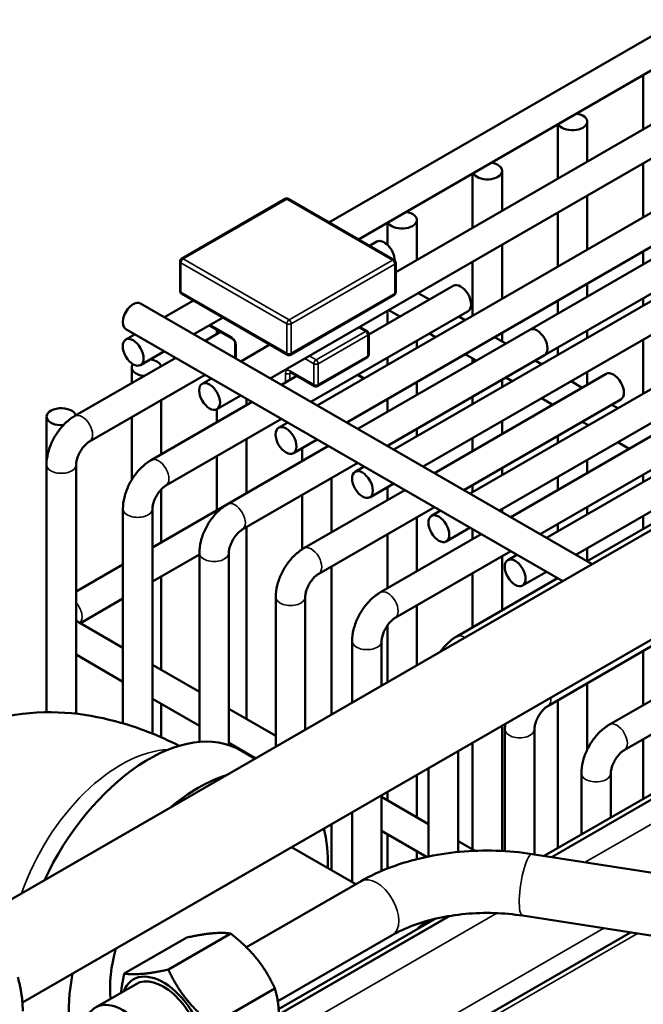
# Model space of a CAD drawing. Header units: inches. Extents: x 1 to 237, y 4 to 150.
# Tile 162 of 166: x 182.8 to 185.3, y 127.34 to 131.29. Entities that reach past the tile are written whole.
import ezdxf

# ---------------------------------------------------------------- set-up
doc = ezdxf.new("R2010")
doc.units = ezdxf.units.IN
doc.header["$LTSCALE"] = 7
doc.header["$MEASUREMENT"] = 0
doc.layers.add('Visible (ANSI)', color=7, linetype='Continuous', lineweight=50)
doc.layers.add('Visible Narrow (ANSI)', color=7, linetype='Continuous', lineweight=35)

msp = doc.modelspace()

# ---------------------------------------------------------------- linework, layer by layer
at = {"layer": 'Visible (ANSI)'}
for p, q in [((184.0413, 130.4783), (185.4494, 131.2913)), ((184.1594, 130.4101), (185.5675, 131.2231)), ((184.3089, 130.2793), (185.7557, 131.1145)), ((185.3003, 131.0688), (185.3003, 130.8516)), ((183.8065, 129.8528), (185.8738, 131.0463)), ((183.9946, 129.7442), (186.0619, 130.9377)), ((184.1128, 129.676), (186.18, 130.8695)), ((184.9588, 130.8717), (184.9588, 130.6544)), ((185.0769, 130.8822), (185.0769, 130.7226)), ((186.1545, 130.803), (184.8461, 130.0476)), ((184.3009, 129.5674), (186.3681, 130.7609)), ((185.3003, 130.7152), (185.3003, 130.498)), ((184.419, 129.4992), (186.4862, 130.6927)), ((184.6173, 130.6745), (184.6173, 130.4573)), ((184.7354, 130.685), (184.7354, 130.5255)), ((186.2136, 130.7007), (184.9051, 129.9453)), ((185.0769, 130.5863), (185.0769, 130.369)), ((183.8659, 130.5724), (183.4509, 130.3327)), ((184.3027, 130.3274), (183.8784, 130.5724)), ((184.6071, 129.3906), (186.6743, 130.5841)), ((184.7252, 129.3224), (186.7924, 130.5159)), ((184.9588, 130.5181), (184.9588, 130.3008)), ((184.2757, 130.4773), (184.2757, 130.3888)), ((184.3938, 130.4878), (184.3938, 130.3283)), ((184.2336, 130.4012), (184.2043, 130.3842)), ((184.7354, 130.3891), (184.7354, 130.1719)), ((184.9133, 129.2138), (186.9806, 130.4073)), ((185.3003, 130.3616), (185.3003, 130.3098)), ((183.4446, 130.3219), (183.4446, 130.2035)), ((184.3089, 130.3166), (184.3089, 130.1982)), ((184.6173, 130.3209), (184.6173, 130.1037)), ((185.0314, 129.1456), (187.0987, 130.3391)), ((185.0769, 130.2327), (185.0769, 130.1808)), ((183.4509, 130.1927), (183.8751, 129.9477)), ((184.5399, 130.2244), (184.2008, 130.0286)), ((184.4441, 130.1691), (184.3992, 130.195)), ((183.2864, 130.1531), (185.0969, 129.1078)), ((183.3822, 130.0978), (183.4987, 130.1651)), ((183.8876, 129.9477), (184.3027, 130.1874)), ((184.9588, 130.1645), (184.9588, 130.1126)), ((185.3003, 130.1734), (185.3003, 130.1444)), ((184.5989, 130.1221), (183.9695, 129.7587)), ((184.2757, 130.1237), (184.2757, 130.0719)), ((184.326, 130.1009), (184.2811, 130.1268)), ((183.5003, 130.0296), (183.6168, 130.0969)), ((184.5873, 130.0864), (184.5622, 130.1009)), ((183.2274, 130.0508), (184.9788, 129.0396)), ((183.6069, 130.0393), (183.5452, 130.0037)), ((183.562, 130.0652), (183.6545, 130.0118)), ((183.5927, 130.0475), (183.5927, 130.0311)), ((184.8461, 130.0476), (184.1576, 129.6501)), ((184.1644, 130.0594), (184.1945, 130.042)), ((184.4692, 130.0182), (184.4441, 130.0327)), ((184.7354, 130.0355), (184.7354, 130.0009)), ((185.0769, 130.0445), (185.0769, 130.0154)), ((183.2274, 130.0084), (183.2641, 130.0296)), ((184.2008, 129.9475), (184.2008, 130.0312)), ((184.3938, 130.0037), (184.3938, 129.9747)), ((184.7503, 129.9923), (184.7055, 130.0182)), ((185.3003, 130.008), (185.3003, 129.7908)), ((183.2864, 129.9061), (183.3822, 129.9614)), ((183.6659, 129.992), (183.6659, 129.934)), ((183.6884, 129.921), (183.8049, 129.9883)), ((184.9588, 129.9763), (184.9588, 129.9472)), ((183.4271, 129.9355), (183.0226, 129.702)), ((183.6659, 129.937), (183.6633, 129.9355)), ((183.9958, 129.822), (184.1945, 129.9367)), ((184.9051, 129.9453), (184.2757, 129.5819)), ((184.2757, 129.9355), (184.2757, 129.9065)), ((184.6322, 129.9241), (184.5873, 129.95)), ((184.6173, 129.9327), (184.6173, 129.9155)), ((184.8936, 129.9096), (184.8684, 129.9241)), ((183.2511, 129.8963), (183.2511, 129.8339)), ((183.8878, 129.8771), (183.9833, 129.822)), ((185.0769, 129.8791), (185.0769, 129.8272)), ((183.5452, 129.8673), (183.0817, 129.5997)), ((183.5336, 129.8316), (183.5703, 129.8528)), ((183.9131, 129.8625), (183.8514, 129.8269)), ((184.158, 129.8675), (184.1832, 129.853)), ((184.3938, 129.8383), (184.3938, 129.7865)), ((185.1523, 129.8708), (184.4639, 129.4733)), ((184.7354, 129.8473), (184.7354, 129.8183)), ((184.7755, 129.8414), (184.7503, 129.8559)), ((185.0566, 129.8155), (185.0117, 129.8414)), ((183.7333, 129.7587), (183.3289, 129.5252)), ((183.3692, 129.7657), (183.3692, 129.5485)), ((183.5927, 129.7293), (183.6884, 129.7846)), ((183.7108, 129.7717), (183.7108, 129.7457)), ((184.2757, 129.7701), (184.2757, 129.7183)), ((185.2114, 129.7685), (184.582, 129.4051)), ((184.6173, 129.7791), (184.6173, 129.7501)), ((184.9385, 129.7473), (184.8936, 129.7732)), ((182.6262, 127.6813), (186.1523, 129.7171)), ((183.5927, 129.7293), (183.5927, 129.6775)), ((185.1998, 129.7328), (185.1747, 129.7473)), ((182.9096, 129.6991), (182.9096, 129.5062)), ((183.2511, 129.6975), (183.2511, 129.4462)), ((183.8514, 129.6905), (183.3879, 129.4229)), ((184.7354, 129.6819), (184.7354, 129.6301)), ((185.4585, 129.694), (184.7701, 129.2965)), ((185.0817, 129.6646), (185.0566, 129.6791)), ((183.8398, 129.6548), (183.8765, 129.676)), ((184.3938, 129.6501), (184.3938, 129.6211)), ((185.0769, 129.6674), (185.0769, 129.6618)), ((183.7108, 129.6093), (183.7108, 129.3921)), ((183.8989, 129.5525), (183.9946, 129.6078)), ((184.6173, 129.6137), (184.6173, 129.5619)), ((184.9588, 129.6227), (184.9588, 129.5936)), ((184.0395, 129.5819), (183.6351, 129.3484)), ((183.9342, 129.5729), (183.9342, 129.5211)), ((185.5176, 129.5917), (184.8882, 129.2283)), ((185.2447, 129.5705), (185.1998, 129.5964)), ((183.5927, 129.5411), (183.5927, 129.3239)), ((185.0769, 129.5255), (185.0769, 129.4736)), ((182.9096, 129.5062), (182.9096, 128.5137)), ((183.0277, 129.5062), (183.0277, 128.5076)), ((184.1576, 129.5137), (183.6941, 129.2461)), ((184.1461, 129.478), (184.1828, 129.4992)), ((184.7354, 129.4937), (184.7354, 129.4647)), ((185.7648, 129.5172), (185.0763, 129.1197)), ((184.0523, 129.4529), (184.0523, 129.2357)), ((184.9588, 129.4573), (184.9588, 129.4054)), ((185.3003, 129.4662), (185.3003, 129.4372)), ((183.3692, 129.4076), (183.3692, 129.1949)), ((184.3457, 129.4051), (183.9413, 129.1716)), ((184.2051, 129.3757), (184.3009, 129.431)), ((184.2757, 129.4165), (184.2757, 129.3647)), ((184.6173, 129.4255), (184.6173, 129.3965)), ((182.8127, 127.3502), (186.3423, 129.388)), ((183.9342, 129.3847), (183.9342, 129.1673)), ((183.2158, 129.3294), (183.2158, 128.4692)), ((183.6351, 129.3484), (183.3339, 129.1745)), ((183.3339, 129.3294), (183.3339, 128.428)), ((184.4639, 129.3369), (184.0004, 129.0693)), ((184.4523, 129.3012), (184.489, 129.3224)), ((184.7354, 129.3283), (184.7354, 129.3165)), ((185.0769, 129.3373), (185.0769, 129.3082)), ((184.3938, 129.2965), (184.3938, 129.0793)), ((185.3003, 129.3008), (185.3003, 129.249)), ((183.7108, 129.2557), (183.7108, 128.487)), ((184.5113, 129.1989), (184.6071, 129.2542)), ((184.6173, 129.2483), (184.6173, 129.2083)), ((184.9588, 129.2691), (184.9588, 129.24)), ((184.652, 129.2283), (184.2475, 128.9948)), ((184.2757, 129.2283), (184.2757, 129.0111)), ((185.0769, 129.1719), (185.0769, 129.12)), ((183.522, 129.1468), (183.3339, 129.0381)), ((183.522, 129.1526), (183.522, 128.395)), ((183.6402, 129.1526), (183.6402, 128.3825)), ((184.7701, 129.1601), (184.3066, 128.8925)), ((184.7354, 129.1401), (184.7354, 128.9228)), ((184.7585, 129.1244), (184.7952, 129.1456)), ((183.2158, 129.1063), (183.0277, 128.9977)), ((184.0523, 129.0993), (184.0523, 128.5047)), ((183.3692, 129.0585), (183.3692, 128.6841)), ((184.9582, 129.0515), (184.5538, 128.818)), ((184.6173, 129.0719), (184.6173, 128.8547)), ((184.8176, 129.0221), (184.9133, 129.0774)), ((183.2158, 128.97), (183.045, 128.8713)), ((183.8283, 128.9758), (183.8283, 128.3753)), ((183.9464, 128.9758), (183.9464, 128.4435)), ((184.3938, 128.9429), (184.3938, 128.7019)), ((183.0399, 128.8743), (183.2158, 128.7727)), ((184.2757, 128.8621), (184.2757, 128.6337)), ((184.1345, 128.799), (184.1345, 128.5521)), ((184.2526, 128.799), (184.2526, 128.6203)), ((185.3825, 128.8065), (184.9191, 128.5389)), ((183.0277, 128.7449), (183.2158, 128.6363)), ((185.3003, 128.759), (185.3003, 128.5418)), ((183.3339, 128.7045), (183.522, 128.5959)), ((185.5707, 128.6979), (185.1662, 128.4644)), ((185.0769, 128.63), (185.0769, 128.3642)), ((185.6888, 128.6297), (185.2253, 128.3621)), ((183.3339, 128.5681), (183.522, 128.4595)), ((183.3692, 128.5478), (183.3692, 128.4131)), ((184.9588, 128.5619), (184.9588, 127.9692)), ((183.6402, 128.5277), (183.8283, 128.4191)), ((184.7354, 128.4603), (184.7354, 127.9574)), ((184.747, 128.4454), (184.747, 127.9567)), ((184.8651, 128.4454), (184.8651, 127.9437)), ((184.9041, 127.9376), (185.7396, 128.42)), ((183.6402, 128.3913), (183.7481, 128.329)), ((184.6173, 128.3921), (184.6173, 127.9636)), ((185.3003, 128.4054), (185.3003, 128.1664)), ((183.7456, 128.3276), (183.6863, 128.3619)), ((183.7108, 128.3506), (183.7108, 128.3477)), ((184.5588, 128.3583), (184.5588, 127.9533)), ((184.3938, 128.2631), (184.3938, 128.0926)), ((184.4407, 128.2902), (184.4407, 127.9356)), ((185.0532, 128.2686), (185.0532, 128.0237)), ((185.1713, 128.2686), (185.1713, 128.0919)), ((184.2526, 128.1815), (184.2526, 127.8775)), ((184.2757, 128.1949), (184.2757, 128.1608)), ((184.2526, 128.1741), (184.4407, 128.0655)), ((184.1281, 128.1096), (184.1345, 128.1059)), ((184.1345, 128.1134), (184.1345, 127.8323)), ((184.0523, 128.0659), (184.0523, 127.8798)), ((184.2526, 128.0377), (184.4326, 127.9339)), ((184.2757, 128.0244), (184.2757, 127.887)), ((184.5588, 127.9973), (184.6271, 127.9579)), ((184.1489, 127.824), (183.8911, 127.9728)), ((184.3938, 127.9562), (184.3938, 127.9248)), ((184.8557, 127.9451), (186.5934, 127.6763)), ((183.7108, 127.5711), (184.1704, 127.8364)), ((183.8397, 127.3231), (184.4673, 127.6854)), ((184.422, 127.6663), (184.4141, 127.6709)), ((184.8175, 127.6981), (186.5552, 127.4292)), ((183.3978, 127.4817), (183.6479, 127.6262)), ((183.5456, 126.6471), (185.25, 127.6311)), ((183.221, 127.4659), (183.4712, 127.6104)), ((183.8362, 127.3548), (184.2954, 127.6199)), ((183.1059, 127.3301), (183.2685, 127.424)), ((183.5745, 127.2618), (183.8247, 127.4063))]:
    msp.add_line(p, q, dxfattribs=at)
for centre, start, end in [((183.8722, 130.5615), 60, 120), ((183.4571, 130.3219), 120, 180), ((184.2964, 130.3166), 0, 60), ((183.4571, 130.2035), 180, 240), ((184.2964, 130.1982), 300, 0), ((184.1883, 130.0312), 0, 60), ((183.8814, 129.9585), 240, 300), ((184.1883, 129.9475), 300, 0), ((183.9896, 129.8328), 240, 300)]:
    msp.add_arc(centre, 0.0125, start, end, dxfattribs=at)
for centre, major_axis, start_param, end_param in [((185.0178, 130.8822), (0.0591, 0), 3.416151, 7.579423), ((184.6763, 130.685), (0.0591, 0), 3.416151, 7.579423), ((184.3348, 130.4878), (0.0591, 0), 3.416151, 7.579423), ((184.2632, 130.35), (-0.0295, 0.0511), 3.923789, 6.283185), ((184.5694, 130.1732), (-0.0295, 0.0511), 3.141593, 6.283185), ((183.2569, 130.1019), (0.0295, 0.0511), 0, 3.141593), ((184.8756, 129.9964), (-0.0295, 0.0511), 3.141593, 6.283185), ((183.3102, 129.8963), (0.0591, 0), 0.159548, 1.296238), ((183.3102, 129.8963), (-0.0591, 0), 5.879217, 7.694434), ((185.1818, 129.8196), (-0.0295, 0.0511), 3.141593, 6.283185), ((182.9687, 129.6991), (-0.0591, 0), 3.301141, 7.995815), ((183.319, 127.7258), (0.3672, 0.6361), 0, 1.72166), ((183.5177, 127.6111), (0.3672, 0.6361), 0.563019, 1.007777), ((183.5177, 127.6111), (-0.3672, -0.6361), 2.319562, 2.602394), ((183.5177, 127.6111), (0.25, 0.433), 1.990043, 2.462249), ((183.5177, 127.6111), (0.3672, 0.6361), 2.109995, 2.446903), ((183.3779, 127.2346), (0.12, -0.2078), 5.859204, 9.848759), ((183.3779, 127.2346), (0.1094, -0.1894), 0, 3.141593), ((183.2153, 127.1407), (-0.1094, 0.1894), 2.84391, 6.580868)]:
    msp.add_ellipse(centre, major_axis=major_axis, ratio=0.57735, start_param=start_param, end_param=end_param, dxfattribs=at)
for centre in [(183.2569, 129.9573), (183.5631, 129.7805), (183.8694, 129.6037), (184.1756, 129.4269), (184.4818, 129.2501), (184.788, 129.0733)]:
    msp.add_ellipse(centre, major_axis=(-0.0295, 0.0511), ratio=0.57735, dxfattribs=at)
for points, knots in [([(183.6545, 130.0118), (183.6551, 130.0115), (183.6557, 130.011), (183.6572, 130.0098), (183.658, 130.009), (183.6597, 130.0072), (183.6606, 130.0061), (183.6621, 130.0037), (183.6629, 130.0024), (183.6641, 129.9998), (183.6647, 129.9985), (183.6654, 129.996), (183.6657, 129.9949), (183.6659, 129.9932), (183.6659, 129.9926), (183.6659, 129.992)], [4.712389, 4.712389, 4.712389, 4.712389, 4.919113, 4.919113, 5.142574, 5.142574, 5.381629, 5.381629, 5.629603, 5.629603, 5.877268, 5.877268, 6.114931, 6.114931, 6.283185, 6.283185, 6.283185, 6.283185]), ([(183.8878, 129.8771), (183.8874, 129.8773), (183.887, 129.8775), (183.8865, 129.8778), (183.8862, 129.8778), (183.8861, 129.8778), (183.8861, 129.8778), (183.8861, 129.8778)], [1.5707963, 1.5707963, 1.5707963, 1.5707963, 1.727876, 1.727876, 1.8849556, 1.8849556, 1.9512848, 1.9512848, 1.9512848, 1.9512848]), ([(183.0226, 129.702), (183.0093, 129.6943), (182.9969, 129.6848), (182.9743, 129.6632), (182.964, 129.6512), (182.9457, 129.6252), (182.9376, 129.6113), (182.9243, 129.5824), (182.919, 129.5675), (182.9117, 129.5371), (182.9096, 129.5217), (182.9096, 129.5062)], [6.283185, 6.283185, 6.283185, 6.283185, 6.597345, 6.597345, 6.911504, 6.911504, 7.225663, 7.225663, 7.539822, 7.539822, 7.853982, 7.853982, 7.853982, 7.853982]), ([(183.0817, 129.5997), (183.079, 129.5982), (183.0758, 129.596), (183.0688, 129.5903), (183.065, 129.5866), (183.0571, 129.5779), (183.0531, 129.5728), (183.0456, 129.5615), (183.0421, 129.5554), (183.0361, 129.5431), (183.0337, 129.5368), (183.0302, 129.5252), (183.029, 129.5198), (183.0279, 129.5118), (183.0277, 129.5088), (183.0277, 129.5062)], [6.283185, 6.283185, 6.283185, 6.283185, 6.489909, 6.489909, 6.71337, 6.71337, 6.952425, 6.952425, 7.200399, 7.200399, 7.448064, 7.448064, 7.685728, 7.685728, 7.853982, 7.853982, 7.853982, 7.853982]), ([(183.3289, 129.5252), (183.3155, 129.5175), (183.3032, 129.508), (183.2805, 129.4864), (183.2702, 129.4744), (183.2519, 129.4484), (183.2439, 129.4345), (183.2305, 129.4056), (183.2252, 129.3907), (183.2179, 129.3603), (183.2158, 129.3449), (183.2158, 129.3294)], [6.283185, 6.283185, 6.283185, 6.283185, 6.597345, 6.597345, 6.911504, 6.911504, 7.225663, 7.225663, 7.539822, 7.539822, 7.853982, 7.853982, 7.853982, 7.853982]), ([(183.3879, 129.4229), (183.3852, 129.4214), (183.382, 129.4192), (183.375, 129.4135), (183.3712, 129.4098), (183.3633, 129.4011), (183.3593, 129.396), (183.3518, 129.3847), (183.3483, 129.3786), (183.3424, 129.3663), (183.3399, 129.36), (183.3364, 129.3484), (183.3352, 129.343), (183.3341, 129.335), (183.3339, 129.3319), (183.3339, 129.3294)], [6.283185, 6.283185, 6.283185, 6.283185, 6.489909, 6.489909, 6.71337, 6.71337, 6.952425, 6.952425, 7.200399, 7.200399, 7.448064, 7.448064, 7.685728, 7.685728, 7.853982, 7.853982, 7.853982, 7.853982]), ([(183.6351, 129.3484), (183.6217, 129.3407), (183.6094, 129.3312), (183.5868, 129.3096), (183.5765, 129.2976), (183.5581, 129.2716), (183.5501, 129.2577), (183.5368, 129.2288), (183.5315, 129.2139), (183.5241, 129.1835), (183.522, 129.1681), (183.522, 129.1526)], [6.283185, 6.283185, 6.283185, 6.283185, 6.597345, 6.597345, 6.911504, 6.911504, 7.225663, 7.225663, 7.539822, 7.539822, 7.853982, 7.853982, 7.853982, 7.853982]), ([(183.6941, 129.2461), (183.6914, 129.2446), (183.6883, 129.2424), (183.6813, 129.2367), (183.6774, 129.233), (183.6695, 129.2243), (183.6655, 129.2192), (183.658, 129.2079), (183.6545, 129.2018), (183.6486, 129.1895), (183.6462, 129.1832), (183.6426, 129.1716), (183.6414, 129.1662), (183.6404, 129.1582), (183.6402, 129.1551), (183.6402, 129.1526)], [6.283185, 6.283185, 6.283185, 6.283185, 6.489909, 6.489909, 6.71337, 6.71337, 6.952425, 6.952425, 7.200399, 7.200399, 7.448064, 7.448064, 7.685728, 7.685728, 7.853982, 7.853982, 7.853982, 7.853982]), ([(183.9413, 129.1716), (183.9279, 129.1639), (183.9156, 129.1544), (183.893, 129.1328), (183.8827, 129.1208), (183.8643, 129.0948), (183.8563, 129.0809), (183.843, 129.052), (183.8377, 129.0371), (183.8303, 129.0067), (183.8283, 128.9913), (183.8283, 128.9758)], [6.283185, 6.283185, 6.283185, 6.283185, 6.597345, 6.597345, 6.911504, 6.911504, 7.225663, 7.225663, 7.539822, 7.539822, 7.853982, 7.853982, 7.853982, 7.853982]), ([(184.0004, 129.0693), (183.9977, 129.0678), (183.9945, 129.0656), (183.9875, 129.0599), (183.9836, 129.0562), (183.9758, 129.0475), (183.9718, 129.0424), (183.9642, 129.0311), (183.9608, 129.025), (183.9548, 129.0127), (183.9524, 129.0064), (183.9488, 128.9948), (183.9477, 128.9894), (183.9466, 128.9814), (183.9464, 128.9783), (183.9464, 128.9758)], [6.283185, 6.283185, 6.283185, 6.283185, 6.489909, 6.489909, 6.71337, 6.71337, 6.952425, 6.952425, 7.200399, 7.200399, 7.448064, 7.448064, 7.685728, 7.685728, 7.853982, 7.853982, 7.853982, 7.853982]), ([(184.2475, 128.9948), (184.2342, 128.9871), (184.2219, 128.9776), (184.1992, 128.956), (184.1889, 128.944), (184.1706, 128.918), (184.1626, 128.9041), (184.1492, 128.8752), (184.1439, 128.8603), (184.1366, 128.8299), (184.1345, 128.8145), (184.1345, 128.799)], [6.283185, 6.283185, 6.283185, 6.283185, 6.597345, 6.597345, 6.911504, 6.911504, 7.225663, 7.225663, 7.539822, 7.539822, 7.853982, 7.853982, 7.853982, 7.853982]), ([(184.3066, 128.8925), (184.3039, 128.891), (184.3007, 128.8888), (184.2937, 128.8831), (184.2899, 128.8794), (184.282, 128.8707), (184.278, 128.8656), (184.2705, 128.8543), (184.267, 128.8482), (184.2611, 128.8359), (184.2586, 128.8296), (184.2551, 128.818), (184.2539, 128.8126), (184.2528, 128.8046), (184.2526, 128.8015), (184.2526, 128.799)], [6.283185, 6.283185, 6.283185, 6.283185, 6.489909, 6.489909, 6.71337, 6.71337, 6.952425, 6.952425, 7.200399, 7.200399, 7.448064, 7.448064, 7.685728, 7.685728, 7.853982, 7.853982, 7.853982, 7.853982]), ([(183.0328, 128.8797), (183.0328, 128.8797), (183.0328, 128.8796), (183.0334, 128.879), (183.0345, 128.8779), (183.0374, 128.8758), (183.0386, 128.875), (183.0399, 128.8743)], [4.3319005, 4.3319005, 4.3319005, 4.3319005, 4.4018424, 4.4018424, 4.6082924, 4.6082924, 4.712389, 4.712389, 4.712389, 4.712389]), ([(184.5538, 128.818), (184.5404, 128.8103), (184.5281, 128.8008), (184.5059, 128.7796), (184.4959, 128.7681), (184.487, 128.7557)], [6.2831853, 6.2831853, 6.2831853, 6.2831853, 6.5973446, 6.5973446, 6.8992637, 6.8992637, 6.8992637, 6.8992637]), ([(184.9191, 128.5389), (184.9164, 128.5374), (184.9132, 128.5352), (184.9062, 128.5295), (184.9023, 128.5258), (184.8945, 128.5171), (184.8905, 128.512), (184.8829, 128.5007), (184.8794, 128.4946), (184.8735, 128.4823), (184.8711, 128.476), (184.8675, 128.4644), (184.8664, 128.459), (184.8653, 128.451), (184.8651, 128.4479), (184.8651, 128.4454)], [6.283185, 6.283185, 6.283185, 6.283185, 6.489909, 6.489909, 6.71337, 6.71337, 6.952425, 6.952425, 7.200399, 7.200399, 7.448064, 7.448064, 7.685728, 7.685728, 7.853982, 7.853982, 7.853982, 7.853982]), ([(183.4413, 128.3793), (183.3618, 128.4192), (183.2776, 128.4533), (183.0595, 128.5111), (182.9154, 128.529), (182.6528, 128.4797), (182.5465, 128.4406), (182.4465, 128.3751), (182.4424, 128.3723), (182.4384, 128.3696)], [1.6525473, 1.6525473, 1.6525473, 1.6525473, 1.8849556, 1.8849556, 2.1991149, 2.1991149, 2.3920474, 2.3920474, 2.4002301, 2.4002301, 2.4002301, 2.4002301]), ([(185.1662, 128.4644), (185.1528, 128.4567), (185.1405, 128.4472), (185.1179, 128.4256), (185.1076, 128.4136), (185.0893, 128.3876), (185.0812, 128.3737), (185.0679, 128.3448), (185.0626, 128.3298), (185.0553, 128.2995), (185.0532, 128.2841), (185.0532, 128.2686)], [6.283185, 6.283185, 6.283185, 6.283185, 6.597345, 6.597345, 6.911504, 6.911504, 7.225663, 7.225663, 7.539822, 7.539822, 7.853982, 7.853982, 7.853982, 7.853982]), ([(185.2253, 128.3621), (185.2226, 128.3606), (185.2194, 128.3584), (185.2124, 128.3527), (185.2086, 128.349), (185.2007, 128.3403), (185.1967, 128.3352), (185.1892, 128.3239), (185.1857, 128.3178), (185.1797, 128.3055), (185.1773, 128.2992), (185.1738, 128.2876), (185.1726, 128.2822), (185.1715, 128.2742), (185.1713, 128.2711), (185.1713, 128.2686)], [6.283185, 6.283185, 6.283185, 6.283185, 6.489909, 6.489909, 6.71337, 6.71337, 6.952425, 6.952425, 7.200399, 7.200399, 7.448064, 7.448064, 7.685728, 7.685728, 7.853982, 7.853982, 7.853982, 7.853982]), ([(184.1704, 127.8364), (184.2078, 127.858), (184.2481, 127.8768), (184.333, 127.9086), (184.3777, 127.9217), (184.4699, 127.9422), (184.5175, 127.9495), (184.6139, 127.9583), (184.6627, 127.9598), (184.76, 127.9569), (184.8084, 127.9524), (184.8557, 127.9451)], [3.141593, 3.141593, 3.141593, 3.141593, 3.351032, 3.351032, 3.560472, 3.560472, 3.769911, 3.769911, 3.979351, 3.979351, 4.18879, 4.18879, 4.18879, 4.18879]), ([(184.2954, 127.6199), (184.3197, 127.634), (184.3476, 127.6471), (184.409, 127.6701), (184.4426, 127.68), (184.5133, 127.6957), (184.5505, 127.7015), (184.6265, 127.7084), (184.6652, 127.7096), (184.7423, 127.7073), (184.7806, 127.7038), (184.8175, 127.6981)], [3.141593, 3.141593, 3.141593, 3.141593, 3.351032, 3.351032, 3.560472, 3.560472, 3.769911, 3.769911, 3.979351, 3.979351, 4.18879, 4.18879, 4.18879, 4.18879]), ([(184.3893, 127.6404), (184.3915, 127.6422), (184.3937, 127.644), (184.4095, 127.6569), (184.4234, 127.6676), (184.4374, 127.6778)], [2.8502358, 2.8502358, 2.8502358, 2.8502358, 2.8735879, 2.8735879, 3.0222102, 3.0222102, 3.0222102, 3.0222102])]:
    msp.add_open_spline(points, degree=3, knots=knots, dxfattribs=at)
msp.add_open_spline([(184.7484, 128.4678), (184.7474, 128.4603), (184.747, 128.4529), (184.747, 128.4454)], degree=3, dxfattribs=at)
for points, weights in [([(183.6479, 127.6262), (183.589, 127.6353), (183.4712, 127.6104)], [1.08785418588, 1.25614581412, 1.08785418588]), ([(183.8247, 127.4063), (183.7658, 127.5332), (183.6479, 127.6262)], [1.08785418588, 1.25614581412, 1.08785418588]), ([(183.208, 127.3891), (183.2118, 127.4239), (183.221, 127.4659)], [1.1559315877, 1.13522922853, 1.08785418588]), ([(183.221, 127.4659), (183.2799, 127.4568), (183.3978, 127.4817)], [1.08785418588, 1.25614581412, 1.08785418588]), ([(183.3978, 127.4817), (183.4567, 127.3548), (183.5745, 127.2618)], [1.08785418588, 1.25614581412, 1.08785418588]), ([(182.814, 127.3152), (182.814, 127.3836), (182.7942, 127.4511)], [1, 1.08259182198, 1.08785887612]), ([(183.8247, 127.1706), (183.8542, 127.3054), (183.8247, 127.4063)], [2.33597529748, 2.69735193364, 2.33597529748])]:
    msp.add_rational_spline(points, weights, degree=2, dxfattribs=at)
at = {"layer": 'Visible Narrow (ANSI)'}
for p, q in [((183.4571, 130.3321), (183.8722, 130.5717)), ((183.8722, 130.5717), (184.2964, 130.3268)), ((183.4483, 130.3168), (183.8725, 130.0718)), ((183.4483, 130.1984), (183.4483, 130.3168)), ((183.8814, 130.0871), (183.4571, 130.3321)), ((184.2964, 130.3268), (183.8814, 130.0871)), ((183.8902, 130.0718), (184.3053, 130.3115)), ((184.3053, 130.3115), (184.3053, 130.1931)), ((183.8725, 129.9534), (183.4483, 130.1984)), ((184.3053, 130.1931), (183.8902, 129.9534)), ((183.6519, 130.0175), (183.5657, 130.0673)), ((183.8725, 130.0718), (183.8725, 129.9534)), ((183.8902, 129.9534), (183.8902, 130.0718)), ((184.1883, 130.0414), (183.9896, 129.9267)), ((184.1607, 130.0573), (184.1883, 130.0414)), ((183.9984, 129.9114), (184.1971, 130.0261)), ((184.1971, 130.0261), (184.1971, 129.9424)), ((183.6696, 129.9319), (183.6696, 129.9869)), ((183.9444, 129.9324), (183.9807, 129.9114)), ((183.9896, 129.9267), (183.962, 129.9426)), ((184.1971, 129.9424), (183.9984, 129.8277)), ((183.9807, 129.8277), (183.8853, 129.8828)), ((183.8853, 129.8726), (183.8904, 129.8756)), ((183.9807, 129.9114), (183.9807, 129.8277)), ((183.9984, 129.8277), (183.9984, 129.9114)), ((183.8676, 129.8726), (183.8676, 129.8362)), ((183.8853, 129.8464), (183.8853, 129.8726)), ((184.1544, 129.8654), (184.1795, 129.8509)), ((184.9318, 127.9333), (185.7396, 128.3997)), ((185.7396, 128.3964), (184.9364, 127.9326)), ((185.0679, 127.9123), (185.7396, 128.3001)), ((183.8302, 127.1978), (184.7141, 127.7081)), ((184.5293, 127.6976), (183.8405, 127.2999)), ((183.8405, 127.3033), (184.5212, 127.6963)), ((183.5594, 126.6348), (185.2778, 127.6269)), ((185.1435, 127.6476), (184.4136, 127.2262))]:
    msp.add_line(p, q, dxfattribs=at)
for centre, major_axis, ratio, start_param, end_param in [((183.8722, 130.5615), (-0.0063, 0.0108), 0.57735, 5.497787, 6.283185), ((183.8722, 130.5615), (0.0062, 0.0108), 0.57735, 0, 0.785398), ((183.4571, 130.3219), (-0.0125, 0), 0.57735, 0, 0.785398), ((183.4571, 130.3219), (0.0062, 0.0108), 0.57735, 0.785398, 2.356194), ((183.4571, 130.3219), (-0.0063, 0.0108), 0.57735, 5.497787, 6.283185), ((184.2964, 130.3166), (0.0062, 0.0108), 0.57735, 0, 0.785398), ((184.2964, 130.3166), (0.0062, -0.0108), 0.57735, 0.785398, 2.356194), ((184.2964, 130.3166), (0.0125, 0), 0.57735, 5.497787, 6.283185), ((183.4571, 130.2035), (-0.0125, 0), 0.57735, 0, 0.785398), ((183.4571, 130.2035), (-0.0062, -0.0108), 0.57735, 5.497787, 6.283185), ((184.2964, 130.1982), (0.0063, -0.0108), 0.57735, 0, 0.785398), ((184.2964, 130.1982), (0.0125, 0), 0.57735, 5.497787, 6.283185), ((183.8814, 130.0769), (-0.0062, -0.0108), 0.57735, 3.926991, 5.497787), ((183.8814, 130.0769), (-0.0063, 0.0108), 0.57735, 3.926991, 5.497787), ((183.8814, 130.0769), (0.0125, 0), 0.57735, 3.926991, 5.497787), ((184.1883, 130.0312), (0.0062, 0.0108), 0.57735, 0, 0.785398), ((184.1883, 130.0312), (0.0062, -0.0108), 0.57735, 0.785398, 2.356194), ((183.6607, 130.0226), (-0.0062, -0.0108), 0.57735, 5.497787, 6.283185), ((183.6519, 129.9971), (-0.0125, 0.0217), 0.57735, 3.926991, 5.497787), ((184.1883, 130.0312), (0.0125, 0), 0.57735, 5.497787, 6.283185), ((183.6784, 129.992), (-0.0125, 0), 0.57735, 0, 0.785398), ((183.8814, 129.9585), (-0.0125, 0), 0.57735, 0.785398, 2.356194), ((183.8814, 129.9585), (-0.0062, -0.0108), 0.57735, 5.497787, 6.283185), ((183.8814, 129.9585), (0.0062, -0.0108), 0.57735, 0, 0.785398), ((183.9896, 129.9165), (-0.0062, -0.0108), 0.57735, 3.926991, 5.497787), ((183.9896, 129.9165), (-0.0063, 0.0108), 0.57735, 3.926991, 5.497787), ((184.1883, 129.9475), (0.0063, -0.0108), 0.57735, 0, 0.785398), ((184.1883, 129.9475), (0.0125, 0), 0.57735, 5.497787, 6.283185), ((183.8853, 129.8624), (-0.0125, 0.0217), 0.57735, 5.497787, 7.068583), ((183.8941, 129.8879), (-0.0062, -0.0108), 0.57735, 5.497787, 6.283185), ((183.8941, 129.8675), (-0.0063, 0.0108), 0.57735, 0.167906, 0.785398), ((183.9896, 129.9165), (0.0125, 0), 0.57735, 3.926991, 5.497787), ((183.8764, 129.8777), (-0.0125, 0), 0.57735, 0.785398, 2.356194), ((183.9896, 129.8328), (-0.0125, 0), 0.57735, 0.785398, 2.356194), ((183.9896, 129.8328), (-0.0062, -0.0108), 0.57735, 5.497787, 6.283185), ((183.9896, 129.8328), (0.0062, -0.0108), 0.57735, 0, 0.785398), ((183.0522, 129.6509), (-0.0295, 0.0511), 0.57735, 3.141593, 6.283185), ((183.3584, 129.4741), (-0.0295, 0.0511), 0.57735, 3.141593, 6.283185), ((182.9687, 129.5062), (-0.0591, 0), 0.57735, 0, 3.141593), ((183.2749, 129.3294), (-0.0591, 0), 0.57735, 0, 3.141593), ((183.6646, 129.2973), (-0.0295, 0.0511), 0.57735, 3.141593, 6.283185), ((183.9708, 129.1205), (-0.0295, 0.0511), 0.57735, 3.141593, 6.283185), ((183.5811, 129.1526), (-0.0591, 0), 0.57735, 0, 3.141593), ((183.8873, 128.9758), (-0.0591, 0), 0.57735, 0, 3.141593), ((184.2771, 128.9437), (-0.0295, 0.0511), 0.57735, 3.141593, 6.283185), ((183.0104, 128.9196), (0.0295, -0.0511), 0.57735, 0.159548, 1.929116), ((183.0104, 128.8231), (0.0295, 0.0511), 0.57735, 0, 0.35832), ((184.5833, 128.7669), (-0.0295, 0.0511), 0.57735, 5.421221, 6.283185), ((184.1936, 128.799), (-0.0591, 0), 0.57735, 0, 3.141593), ((184.8895, 128.5901), (0.0295, -0.0511), 0.57735, 0, 0.929457), ((185.1958, 128.4133), (-0.0295, 0.0511), 0.57735, 3.141593, 6.283185), ((184.806, 128.4454), (-0.0591, 0), 0.57735, 0, 3.141593), ((183.2087, 127.7895), (0.3149, 0.5454), 0.57735, 0.345992, 1.896483), ((185.1122, 128.2686), (-0.0591, 0), 0.57735, 0, 3.141593), ((184.8366, 127.8216), (0.0191, 0.1235), 0.211325, 0, 3.141593), ((184.2329, 127.7282), (-0.0625, 0.1083), 0.57735, 3.141593, 6.283185)]:
    msp.add_ellipse(centre, major_axis=major_axis, ratio=ratio, start_param=start_param, end_param=end_param, dxfattribs=at)

doc.saveas('drawing.dxf')
